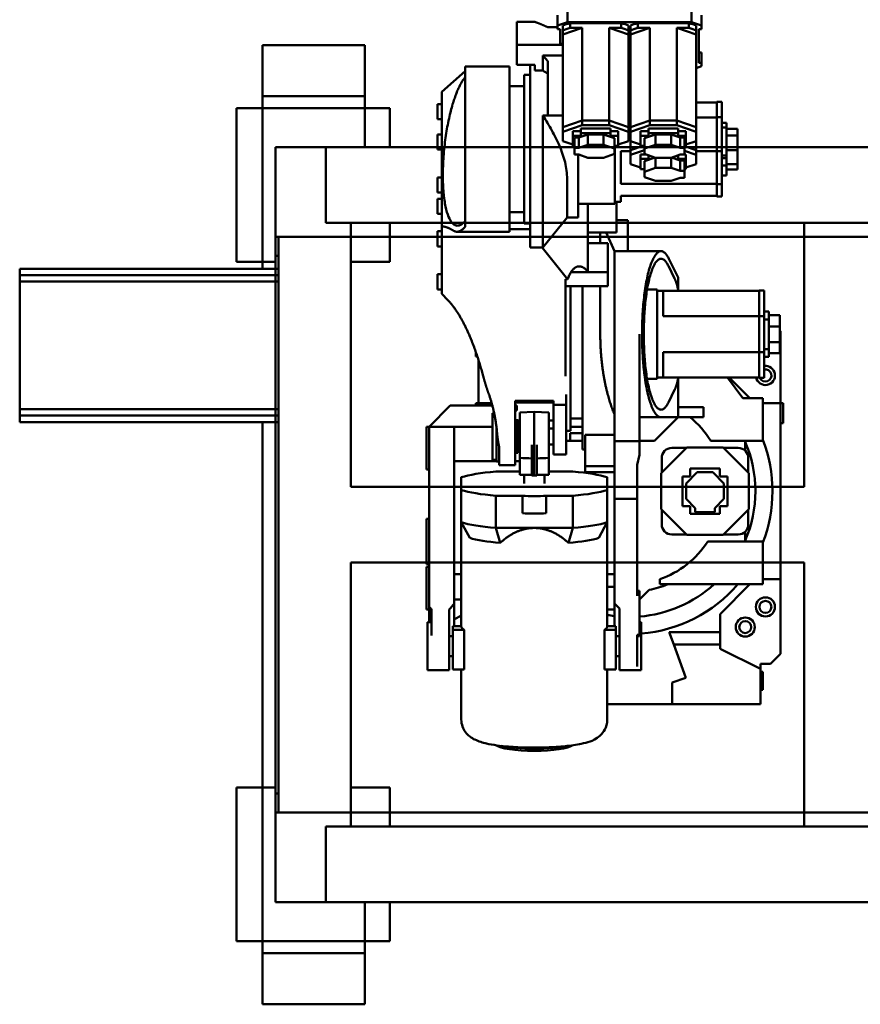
# Model space of a CAD drawing. Header units: millimetres. Extents: x 5419 to 33401, y 455 to 7585.
# Tile 17 of 23: x 21953 to 23622, y 1989 to 3946. Entities that reach past the tile are written whole.
import ezdxf

# ---------------------------------------------------------------- set-up
doc = ezdxf.new("R2010")
doc.units = ezdxf.units.MM
doc.layers.add('robots and equipment', color=7, linetype='Continuous', true_color=0xff8000)

# ---------------------------------------------------------------- blocks, each defined once
blk = doc.blocks.new('FDS_b08ea8a8-3ac8-4067-a5db-55ce0aeede3d_Asset_51E05EA1A093A3F0CCAC025669E8B9A8')
at = {"color": 0, "lineweight": 50}
for p, q in [((114.1, 505.4), (113.7, 505)), ((263.9, 505.4), (264.3, 505)), ((44, 454), (44, 354.1)), ((334, 454), (334, 354.1)), ((-260, 353), (-260, 423)), ((-85, 423), (-260, 423)), ((-85, 423), (-85, 380)), ((44, 423), (-85, 423)), ((-265, 359), (-265, 395)), ((-260, 395), (-265, 395)), ((-85, 380), (-112, 371)), ((-260, 359), (-265, 359)), ((-260, 353), (-180, 313)), ((-260, 343), (-260, 353)), ((-112, 371), (-88.1, 305)), ((-23.2, 356), (20, 356)), ((-23.2, 260), (-23.2, 356)), ((20, 348.6), (20, 356)), ((49.6, 354.1), (27, 354.1)), ((27, 275.2), (27, 354.1)), ((49.6, 354.1), (49.6, 275.2)), ((328.4, 354.1), (351, 354.1)), ((328.4, 275.2), (328.4, 354.1)), ((351, 354.1), (351, 275.2)), ((358, 356), (401.2, 356)), ((358, 286.9), (358, 356)), ((401.2, 356), (401.2, 260)), ((-300, 323), (-280, 343)), ((-280, 343), (-260, 343)), ((-15, 296.8), (-15, 348.6)), ((20, 296.8), (20, 348.6)), ((-300, 175), (-300, 323)), ((20, 328), (27, 328)), ((358, 328), (351, 328)), ((-180, 313), (-180, 305)), ((-180, 305), (-180, 280)), ((-88.1, 305), (-180, 305)), ((-88.1, 305), (-79, 280)), ((-15, 296.8), (-15, 285.7)), ((20, 271.4), (20, 296.8)), ((-180, 280), (-180, 244.3)), ((-79, 280), (-180, 280)), ((-15, 288), (-20, 288)), ((-20, 288), (-20, 285.7)), ((-20, 285.7), (-20, 271.4)), ((-20, 285.7), (-15, 285.7)), ((20, 288), (27, 288)), ((49.6, 275.2), (27, 275.2)), ((27, 268.6), (27, 275.2)), ((328.4, 275.2), (351, 275.2)), ((358, 288), (351, 288)), ((351, 275.2), (351, 268.6)), ((358, 286.9), (358, 235.1)), ((393, 235.1), (393, 286.9)), ((-23.2, 260), (-20, 260)), ((-20, 208), (-20, 271.4)), ((20, 233), (20, 271.4)), ((27, 268), (27, 268.6)), ((44, 268), (27, 268)), ((30, 223), (30, 268)), ((44, 268.6), (44, 61.8)), ((334, 268.6), (334, 61.8)), ((334, 268), (351, 268)), ((348, 254.7), (334, 247)), ((348, 223.9), (348, 268)), ((351, 268.6), (351, 268)), ((393, 260), (401.2, 260)), ((398, 229.4), (398, 260)), ((-180, 244.3), (-239.3, 185)), ((30, 235), (44, 235)), ((398, 235), (403, 235)), ((403, 150), (403, 235)), ((30, 223), (20, 233)), ((30, 15), (30, 223)), ((348, 223.9), (348, -111.2)), ((398, 229.4), (398, -111.2)), ((-38.8, 196.2), (-20, 215)), ((-20, 208), (-20, 198)), ((-15, 198), (-20, 198)), ((-15, 15), (-15, 208)), ((348, 215), (334, 215)), ((-265, 185), (-265, 100)), ((-60, 185), (-265, 185)), ((-60, 185), (-60, 175)), ((44, 190), (30, 190)), ((-300, 175), (-300, -175)), ((-265, 175), (-300, 175)), ((44, 165), (30, 165)), ((348, 165), (334, 165)), ((398, 150), (403, 150)), ((398, 145), (403, 145)), ((403, 135), (403, 145)), ((403, 135), (403, 65)), ((-265, 100), (-155.6, 100)), ((-230, 100), (-230, 80.3)), ((112.4, 73.1), (121.3, 102.8)), ((256.7, 102.8), (265.6, 73.1)), ((-237, 36), (-186, 87)), ((-187, 86), (-216, 86)), ((-186, 87), (-114, 87)), ((-114, 87), (-63, 36)), ((-84, 86), (-113, 86)), ((60.8, 92.8), (44, 61.8)), ((317.2, 92.8), (334, 61.8)), ((-236, 66), (-236, 37)), ((-64, 37), (-64, 66)), ((44, 61.8), (44, -2.3)), ((112.4, 9), (112.4, 73.1)), ((189, 73.1), (112.4, 73.1)), ((265.6, 73.1), (189, 73.1)), ((265.6, 73.1), (265.6, 9)), ((334, -2.3), (334, 61.8)), ((403, 55), (403, 65)), ((-120.5, 45), (-179.5, 45)), ((-179.5, 29.5), (-179.5, 45)), ((-130.5, 42), (-169.5, 42)), ((-169.5, 42), (-169.5, 33.5)), ((-130.5, 33.5), (-130.5, 42)), ((-120.5, 29.5), (-120.5, 45)), ((165.3, 43.6), (165.3, 9)), ((212.7, 43.6), (212.7, 9)), ((398, 55), (403, 55)), ((-237, -36), (-237, 36)), ((-195, 29.5), (-179.5, 29.5)), ((-195, 29.5), (-195, -29.5)), ((-187.5, 15.5), (-169.5, 33.5)), ((-130.5, 33.5), (-112.5, 15.5)), ((-105, 29.5), (-120.5, 29.5)), ((-105, -29.5), (-105, 29.5)), ((-63, 36), (-63, -36)), ((-187.5, -15.5), (-187.5, 15.5)), ((-112.5, 15.5), (-112.5, -15.5)), ((-15, 15), (30, 15)), ((-15, -52.5), (-15, 15)), ((30, -99.7), (30, 15)), ((165.3, 9), (112.4, 9)), ((265.6, 9), (212.7, 9)), ((-165.5, -37.5), (-187.5, -15.5)), ((-112.5, -15.5), (-134.5, -37.5)), ((44, -2.3), (44, -27.7)), ((169, -32.4), (169, -15)), ((209, -32.4), (209, -15)), ((334, -27.7), (334, -2.3)), ((-186, -87), (-237, -36)), ((-236, -37), (-236, -66)), ((-195, -29.5), (-179.5, -29.5)), ((-179.5, -29.5), (-179.5, -45)), ((-134.5, -37.5), (-165.5, -37.5)), ((-120.5, -45), (-120.5, -29.5)), ((-120.5, -29.5), (-105, -29.5)), ((-63, -36), (-114, -87)), ((-64, -66), (-64, -37)), ((30, -37.6), (88, -37.6)), ((88, -37.6), (88, -49.6)), ((112.4, -39), (160, -39)), ((184, -32.4), (160, -32.4)), ((160, -66.2), (160, -32.4)), ((184, -31.1), (184, -92.4)), ((189, -31.1), (184, -31.1)), ((189, -31.1), (189, -92.3)), ((194, -31.1), (189, -31.1)), ((194, -92.4), (194, -31.1)), ((218, -32.4), (194, -32.4)), ((218, -66.2), (218, -32.4)), ((218, -39), (265.6, -39)), ((-179.5, -45), (-120.5, -45)), ((-20, -72.5), (-15, -52.5)), ((30, -49.6), (88, -49.6)), ((88, -111.7), (88, -49.6)), ((227, -51.7), (259, -51.7)), ((227, -113.9), (227, -51.7)), ((259, -89.3), (259, -51.7)), ((398, -43), (403, -43)), ((403, -43), (403, -128)), ((-20, -99.7), (-20, -72.5)), ((151, -72.7), (126, -72.7)), ((126, -72.7), (126, -97.9)), ((151, -72.7), (151, -97.9)), ((160, -66.2), (160, -156.7)), ((227, -60), (218, -60)), ((218, -156.7), (218, -66.2)), ((221.5, -76.2), (223.5, -76.2)), ((221.5, -141.2), (221.5, -76.2)), ((223.5, -141.2), (223.5, -76.2)), ((223.5, -76.2), (227, -76.2)), ((223.5, -141.2), (223.5, -76.2)), ((264, -58.7), (259, -58.7)), ((264, -58.7), (264, -125.5)), ((348, -60), (264, -60)), ((272, -62.2), (264, -62.2)), ((272, -62.2), (272, -155.2)), ((-230, -80.3), (-230, -100)), ((-216, -86), (-187, -86)), ((-114, -87), (-186, -87)), ((-113, -86), (-84, -86)), ((93, -83), (88, -83)), ((93, -83), (93, -407.3)), ((151, -92.7), (160, -92.7)), ((189, -157.7), (189, -92.3)), ((218, -92.7), (221.5, -92.7)), ((-265, -100), (-265, -185)), ((-161.6, -100), (-265, -100)), ((-50, -100), (-97, -147)), ((-20, -100), (-50, -100)), ((-20, -99.7), (-20, -312)), ((30, -99.7), (-20, -99.7)), ((30, -99.7), (30, -153.2)), ((30, -111.7), (88, -111.7)), ((93, -100), (118, -100)), ((93, -115), (118, -115)), ((118, -115), (118, -100)), ((118, -100), (126, -100)), ((126, -171.3), (126, -97.9)), ((151, -171.3), (151, -97.9)), ((227, -113.9), (227, -179.9)), ((348, -111.2), (348, -128)), ((398, -128), (398, -111.2)), ((-305, -175), (-305, -135)), ((-300, -135), (-305, -135)), ((117, -128), (93, -128)), ((117, -120), (126, -120)), ((117, -120), (117, -407.3)), ((151, -124.7), (160, -124.7)), ((218, -124.7), (221.5, -124.7)), ((348, -128), (272, -128)), ((398, -128), (348, -128)), ((356, -170), (398, -128)), ((398, -128), (403, -128)), ((-147, -167), (-147, -147)), ((-147, -147), (-97, -147)), ((-97, -225.7), (-97, -147)), ((-97, -147), (-62.7, -147)), ((-20, -147), (-62.7, -147)), ((30, -153.2), (30, -312)), ((93, -144.5), (117, -144.5)), ((160, -140.8), (151, -140.8)), ((221.5, -140.8), (218, -140.8)), ((221.5, -141.2), (223.5, -141.2)), ((223.5, -141.2), (227, -141.2)), ((272, -155.2), (268.8, -155.2)), ((-300, -175), (-305, -175)), ((-300, -318), (-300, -175)), ((-300, -175), (-265, -175)), ((-147, -167), (-97, -167)), ((-77.2, -176.1), (-89.5, -201.2)), ((151, -171.3), (126, -171.3)), ((126, -192.4), (126, -171.3)), ((151, -179.9), (151, -171.3)), ((160, -156.7), (189, -157.7)), ((218, -156.7), (189, -157.7)), ((223.5, -160.4), (223.5, -170.3)), ((227, -160.4), (223.5, -160.4)), ((227, -160.4), (223.5, -160.4)), ((223.5, -160.4), (223.5, -170.3)), ((223.5, -170.3), (227, -170.3)), ((223.5, -170.3), (227, -170.3)), ((272.3, -170), (356, -170)), ((273.6, -175), (300, -175)), ((300, -175), (300, -170)), ((300, -175), (305, -175)), ((300, -175), (300, -261)), ((305, -175), (305, -170)), ((-265, -185), (-225, -185)), ((-239.3, -185), (-198.3, -226)), ((-225, -185), (-195, -226)), ((151, -176.3), (227, -176.3)), ((227, -179.9), (151, -179.9)), ((-257.5, -225), (-267.5, -225)), ((-267.5, -225), (-267.5, -276)), ((-257.5, -225), (-257.5, -276)), ((-257.5, -226), (-67, -226)), ((-97, -226), (-97, -225.7)), ((-67, -226), (-67, -246)), ((-67, -226), (-55, -226)), ((-35.1, -223), (-55, -223)), ((-55, -223), (-55, -243)), ((127, -228.3), (127, -379.4)), ((-67, -276.4), (-67, -246)), ((-55, -381), (-55, -243)), ((-276.8, -282.5), (-276.8, -267)), ((-267.5, -267), (-276.8, -267)), ((305, -268), (302.3, -268)), ((305, -276), (305, -268)), ((-298.8, -274.5), (-298.8, -296.5)), ((-298.8, -274.5), (-276.8, -274.5)), ((-276.8, -341.5), (-276.8, -282.5)), ((-276.8, -282.5), (-267.5, -282.5)), ((-267.5, -276), (-267.5, -348)), ((-257.5, -276), (-267.5, -276)), ((-257.5, -276), (-257.5, -348)), ((-257.5, -276.4), (-67, -276.4)), ((-298.8, -296.5), (-298.8, -327.5)), ((-298.8, -296.5), (-276.8, -296.5)), ((30, -312), (30, -477)), ((58, -312), (58, -407.3)), ((-298.8, -319.2), (-300, -318)), ((-298.8, -327.5), (-298.8, -349.5)), ((-298.8, -327.5), (-276.8, -327.5)), ((-298.8, -349.5), (-276.8, -349.5)), ((-276.8, -357), (-276.8, -341.5)), ((-267.5, -341.5), (-276.8, -341.5)), ((-267.5, -348), (-267.5, -399)), ((-257.5, -348), (-267.5, -348)), ((-257.5, -347.6), (-67, -347.6)), ((-257.5, -348), (-257.5, -399)), ((-67, -378), (-67, -347.6)), ((-276.8, -357), (-267.5, -357)), ((-67, -378), (-67, -398)), ((-55, -381), (-55, -401)), ((127, -379.4), (127, -421.3)), ((360.5, -379.4), (373, -392.2)), ((-257.5, -399), (-267.5, -399)), ((-257.5, -398), (-67, -398)), ((-97, -398.3), (-97, -398)), ((-97, -424.7), (-97, -398.3)), ((-55, -398), (-67, -398)), ((-35.1, -401), (-55, -401)), ((43, -435.1), (43, -407.3)), ((127, -407.3), (43, -407.3)), ((373, -392.2), (373, -485)), ((373, -401.1), (381, -401.1)), ((381, -401.1), (381, -431.1)), ((-78.4, -462), (-97, -424.7)), ((-89.5, -422.8), (-77.2, -447.9)), ((122.9, -421.3), (173.6, -484.2)), ((122.9, -421.3), (127, -421.3)), ((43, -435.1), (43, -492.7)), ((83, -435.1), (43, -435.1)), ((83, -435.1), (83, -435.2)), ((83, -435.2), (83, -436.9)), ((83, -435.2), (116.3, -435.2)), ((83, -436.9), (83, -571.2)), ((373, -431.1), (381, -431.1)), ((-62.7, -477), (30, -477)), ((3, -477), (3, -538.4)), ((30, -477), (46.3, -514.3)), ((124, -543.7), (172, -484.2)), ((172, -484.2), (197, -484.2)), ((172, -746.5), (172, -484.2)), ((197, -847.4), (197, -484.2)), ((373, -485), (373, -526.7)), ((373, -486.6), (381, -486.6)), ((381, -486.6), (381, -516.6)), ((83, -492.7), (43, -492.7)), ((58, -492.7), (58, -514.3)), ((26, -514.3), (26, -573.1)), ((83, -514.3), (26, -514.3)), ((238.5, -520.7), (197, -520.7)), ((238.5, -515.7), (342.8, -515.7)), ((238.5, -515.7), (238.5, -843.7)), ((326.5, -843.7), (326.5, -525.6)), ((373, -516.6), (381, -516.6)), ((373, -793.9), (373, -526.7)), ((3, -538.4), (26, -538.4)), ((102, -543.7), (124, -543.7)), ((102, -620.2), (102, -543.7)), ((124, -620.2), (124, -543.7)), ((197, -532.2), (209, -532.2)), ((209, -827.2), (209, -532.2)), ((209, -554.2), (238.5, -554.2)), ((373, -551.3), (381, -551.3)), ((381, -581.3), (381, -551.3)), ((-183.5, -585.6), (-183.5, -610.2)), ((-173.5, -585.6), (-183.5, -585.6)), ((-173.5, -585.6), (-173.5, -610.2)), ((-173.5, -586.7), (17, -586.7)), ((17, -575.1), (29, -575.1)), ((17, -575.1), (17, -576.3)), ((17, -586.7), (17, -576.3)), ((26, -575.1), (26, -573.1)), ((29, -573.1), (26, -573.1)), ((102, -571.2), (29, -571.2)), ((29, -571.2), (29, -572.4)), ((29, -619.6), (29, -572.4)), ((373, -581.3), (381, -581.3)), ((373, -593.7), (381, -593.7)), ((381, -593.7), (381, -623.7)), ((-173.5, -610.2), (-183.5, -610.2)), ((-183.5, -610.2), (-183.5, -675.6)), ((-173.5, -610.2), (-173.5, -675.6)), ((-173.5, -611), (17, -611)), ((-109.2, -623), (-109.2, -636.4)), ((-100.7, -623), (-109.2, -623)), ((-100.7, -623), (-82.7, -616.9)), ((-82.7, -616.9), (-51.6, -616.9)), ((-51.6, -616.9), (-29.7, -624.4)), ((-29.7, -624.4), (-29.7, -635)), ((17, -621.4), (17, -611)), ((17, -621.4), (17, -647.1)), ((29, -619.6), (29, -645.3)), ((102, -620.2), (102, -669)), ((373, -623.7), (381, -623.7)), ((-214.8, -639.1), (-214.8, -649.7)), ((-214.8, -639.1), (-192.8, -639.1)), ((-192.8, -647.5), (-192.8, -627.3)), ((-192.8, -627.3), (-183.5, -627.3)), ((-132.2, -649.9), (-112.2, -643.1)), ((-109.2, -640.3), (-112.2, -640.3)), ((-112.2, -640.3), (-112.2, -660.5)), ((-109.2, -636.4), (-100.7, -636.4)), ((-109.2, -657.1), (-109.2, -636.4)), ((-100.7, -636.4), (-100.7, -657.1)), ((-82.7, -642.5), (-100.7, -636.4)), ((-82.7, -642.5), (-82.7, -662.8)), ((-51.6, -642.5), (-82.7, -642.5)), ((-29.7, -635), (-51.6, -642.5)), ((-51.6, -642.5), (-51.6, -662.8)), ((-29.7, -635), (-29.7, -655.7)), ((-22.2, -640.3), (-29.7, -640.3)), ((-22.2, -660.5), (-22.2, -640.3)), ((-22.2, -643.1), (-2.2, -649.9)), ((29, -686.3), (29, -645.3)), ((-214.8, -649.7), (-214.8, -677.9)), ((-214.8, -649.7), (-192.8, -649.7)), ((-192.8, -662), (-192.8, -647.5)), ((-183.5, -647.5), (-192.8, -647.5)), ((-192.8, -667.3), (-192.8, -662)), ((-183.5, -662), (-192.8, -662)), ((-132.2, -668.3), (-132.2, -649.9)), ((-112.2, -669.2), (-112.2, -660.5)), ((-96.7, -660.5), (-112.2, -660.5)), ((-109.2, -657.1), (-100.7, -657.1)), ((-83.3, -663), (-100.7, -657.1)), ((-100.7, -669), (-82.7, -662.8)), ((-96.7, -665.8), (-96.7, -660.5)), ((-82.7, -662.8), (-51.6, -662.8)), ((-51.6, -662.8), (-29.7, -670.4)), ((-29.7, -655.7), (-51.1, -663)), ((-37.7, -665.8), (-37.7, -660.5)), ((-37.7, -660.5), (-22.2, -660.5)), ((-22.2, -669.2), (-22.2, -660.5)), ((-2.2, -649.9), (-2.2, -668.3)), ((17, -675.6), (17, -647.1)), ((29.7, -670.4), (51.6, -662.8)), ((51.6, -662.8), (82.7, -662.8)), ((82.7, -662.8), (100.7, -669)), ((-214.8, -677.9), (-214.8, -707.1)), ((-214.8, -677.9), (-192.8, -677.9)), ((-192.8, -722.8), (-192.8, -667.3)), ((-192.8, -667.3), (-183.5, -667.3)), ((-183.5, -675.6), (-183.5, -743.3)), ((-173.5, -675.6), (-183.5, -675.6)), ((-173.5, -675.6), (-173.5, -743.3)), ((-173.5, -675.6), (-132.2, -675.6)), ((-109.2, -676.2), (-132.2, -668.3)), ((-132.2, -677.7), (-132.2, -668.3)), ((-132.2, -677.7), (-109.2, -685.6)), ((-132.2, -695.9), (-132.2, -677.7)), ((-132.2, -677.7), (-109.2, -685.6)), ((-109.2, -669.2), (-112.2, -669.2)), ((-109.2, -669), (-109.2, -682.4)), ((-100.7, -669), (-109.2, -669)), ((-109.2, -682.4), (-100.7, -682.4)), ((-109.2, -703), (-109.2, -682.4)), ((-100.7, -682.4), (-100.7, -703)), ((-82.7, -688.5), (-100.7, -682.4)), ((-96.7, -665.8), (-96.7, -667.6)), ((-96.7, -665.8), (-91.3, -665.8)), ((-29.7, -681), (-51.6, -688.5)), ((-43, -665.8), (-37.7, -665.8)), ((-37.7, -665.8), (-37.7, -667.6)), ((-33, -669.2), (-22.2, -669.2)), ((-2.2, -668.3), (-29.7, -677.7)), ((-29.7, -670.4), (-29.7, -681)), ((-29.7, -681), (-29.7, -701.7)), ((-27.1, -686.3), (-2.2, -677.7)), ((-27.1, -686.3), (-2.2, -677.7)), ((-2.2, -677.7), (-2.2, -668.3)), ((-2.2, -675.6), (17, -675.6)), ((-2.2, -695.9), (-2.2, -677.7)), ((29.7, -681), (29.7, -670.4)), ((29.7, -681), (29.7, -701.7)), ((51.6, -688.5), (29.7, -681)), ((100.7, -682.4), (82.7, -688.5)), ((109.2, -669), (100.7, -669)), ((100.7, -682.4), (109.2, -682.4)), ((100.7, -682.4), (100.7, -703)), ((109.2, -682.4), (109.2, -669)), ((109.2, -703), (109.2, -682.4)), ((373, -679.2), (381, -679.2)), ((381, -679.2), (381, -709.2)), ((-132.2, -695.9), (-112.2, -689)), ((-132.2, -714.3), (-132.2, -695.9)), ((-109.2, -686.3), (-112.2, -686.3)), ((-112.2, -686.3), (-112.2, -706.4)), ((-109.2, -703), (-100.7, -703)), ((-82.7, -709.2), (-100.7, -703)), ((-82.7, -688.5), (-82.7, -709.2)), ((-51.6, -688.5), (-82.7, -688.5)), ((-51.6, -688.5), (-51.6, -709.2)), ((-29.7, -701.7), (-51.6, -709.2)), ((-22.2, -686.3), (-29.7, -686.3)), ((-22.2, -706.4), (-22.2, -686.3)), ((-22.2, -689), (-2.2, -695.9)), ((-2.2, -695.9), (-2.2, -714.3)), ((2.2, -695.9), (22.2, -689)), ((2.2, -714.3), (2.2, -695.9)), ((29.7, -686.3), (22.2, -686.3)), ((22.2, -686.3), (22.2, -706.4)), ((51.6, -709.2), (29.7, -701.7)), ((51.6, -688.5), (51.6, -709.2)), ((82.7, -688.5), (51.6, -688.5)), ((82.7, -688.5), (82.7, -709.2)), ((100.7, -703), (82.7, -709.2)), ((100.7, -703), (109.2, -703)), ((109.2, -686.3), (112.2, -686.3)), ((112.2, -706.4), (112.2, -686.3)), ((112.2, -689), (132.2, -695.9)), ((132.2, -695.9), (132.2, -714.3)), ((-214.8, -707.1), (-214.8, -720.2)), ((-214.8, -707.1), (-192.8, -707.1)), ((-214.8, -720.2), (-192.8, -720.2)), ((-192.8, -732), (-192.8, -722.8)), ((-183.5, -722.8), (-192.8, -722.8)), ((-132.2, -723.7), (-132.2, -714.3)), ((-94.1, -727.3), (-132.2, -714.3)), ((-132.2, -907.7), (-132.2, -723.7)), ((-94.1, -736.7), (-132.2, -723.7)), ((-94.1, -736.7), (-132.2, -723.7)), ((-112.2, -715.2), (-112.2, -706.4)), ((-96.7, -706.4), (-112.2, -706.4)), ((-96.7, -715.2), (-112.2, -715.2)), ((-96.7, -711.7), (-96.7, -706.4)), ((-96.7, -711.7), (-96.7, -720.5)), ((-96.7, -711.7), (-37.7, -711.7)), ((-96.7, -720.5), (-37.7, -720.5)), ((-51.6, -709.2), (-82.7, -709.2)), ((-2.2, -714.3), (-40.3, -727.3)), ((-2.2, -723.7), (-40.3, -736.7)), ((-2.2, -723.7), (-40.3, -736.7)), ((-37.7, -711.7), (-37.7, -706.4)), ((-37.7, -706.4), (-22.2, -706.4)), ((-37.7, -711.7), (-37.7, -720.5)), ((-37.7, -715.2), (-22.2, -715.2)), ((-22.2, -715.2), (-22.2, -706.4)), ((-2.2, -723.7), (-2.2, -714.3)), ((-2.2, -907.7), (-2.2, -723.7)), ((2.2, -723.7), (2.2, -714.3)), ((40.3, -727.3), (2.2, -714.3)), ((2.2, -907.7), (2.2, -723.7)), ((40.3, -736.7), (2.2, -723.7)), ((40.3, -736.7), (2.2, -723.7)), ((22.2, -706.4), (22.2, -715.2)), ((22.2, -706.4), (37.7, -706.4)), ((22.2, -715.2), (37.7, -715.2)), ((37.7, -706.4), (37.7, -711.7)), ((37.7, -711.7), (96.7, -711.7)), ((37.7, -720.5), (37.7, -711.7)), ((37.7, -720.5), (96.7, -720.5)), ((82.7, -709.2), (51.6, -709.2)), ((132.2, -714.3), (94.1, -727.3)), ((132.2, -723.7), (94.1, -736.7)), ((132.2, -723.7), (94.1, -736.7)), ((96.7, -706.4), (112.2, -706.4)), ((96.7, -711.7), (96.7, -706.4)), ((96.7, -711.7), (96.7, -720.5)), ((96.7, -715.2), (112.2, -715.2)), ((112.2, -715.2), (112.2, -706.4)), ((132.2, -723.7), (132.2, -714.3)), ((132.2, -907.7), (132.2, -723.7)), ((373, -709.2), (381, -709.2)), ((-192.8, -732), (-183.5, -732)), ((-183.5, -743.3), (-183.5, -773.8)), ((-173.5, -743.3), (-183.5, -743.3)), ((-173.5, -742.6), (-132.2, -742.6)), ((-173.5, -743.3), (-173.5, -773.8)), ((-94.1, -736.7), (-94.1, -727.3)), ((-40.3, -727.3), (-94.1, -727.3)), ((-94.1, -920.7), (-94.1, -736.7)), ((-40.3, -736.7), (-94.1, -736.7)), ((-40.3, -736.7), (-94.1, -736.7)), ((-40.3, -736.7), (-40.3, -727.3)), ((-40.3, -920.7), (-40.3, -736.7)), ((-2.2, -742.6), (2.2, -742.6)), ((40.3, -736.7), (40.3, -727.3)), ((94.1, -727.3), (40.3, -727.3)), ((40.3, -920.7), (40.3, -736.7)), ((94.1, -736.7), (40.3, -736.7)), ((94.1, -736.7), (40.3, -736.7)), ((94.1, -736.7), (94.1, -727.3)), ((94.1, -920.7), (94.1, -736.7)), ((373, -739.3), (381, -739.3)), ((381, -769.3), (381, -739.3)), ((132.2, -746.5), (162, -746.5)), ((162, -854.6), (162, -746.5)), ((172, -746.5), (162, -746.5)), ((-173.5, -773.8), (-183.5, -773.8)), ((-173.5, -772.7), (-132.2, -772.7)), ((-2.2, -772.7), (2.2, -772.7)), ((373, -769.3), (381, -769.3)), ((326.5, -834.5), (373, -793.9)), ((209, -805.2), (238.5, -805.2)), ((-132.2, -840.8), (-143, -844.5)), ((172, -835.8), (172, -865.8)), ((188, -835.8), (172, -835.8)), ((188, -847.4), (188, -835.8)), ((197, -827.2), (209, -827.2)), ((-143, -851.4), (-143, -844.5)), ((-143, -851.4), (-143, -872)), ((-143, -851.4), (-138, -851.4)), ((-138, -851.4), (-138, -918.4)), ((0, -842.8), (-2.2, -842.1)), ((2.2, -842.4), (-1.3, -842.4)), ((0, -842.8), (0, -875)), ((172, -865.8), (162, -854.6)), ((188, -847.4), (224, -847.4)), ((224, -887.3), (224, -847.4)), ((238.5, -843.7), (326.5, -843.7)), ((-143, -872), (-138, -872)), ((132.2, -865.8), (172, -865.8)), ((138, -887.2), (132.2, -887.2)), ((138, -890), (132.2, -888)), ((138, -890), (138, -887.2)), ((138, -887.3), (224, -887.3)), ((138, -890), (138, -918.4)), ((224, -887.3), (224, -933)), ((-143, -925.3), (-143, -918.4)), ((-138, -918.4), (-143, -918.4)), ((-132.2, -907.7), (-132.2, -915.8)), ((-132.2, -907.7), (-94.1, -920.7)), ((-132.2, -915.8), (-132.2, -925.2)), ((-40.3, -920.7), (-2.2, -907.7)), ((-2.2, -915.8), (-2.2, -907.7)), ((-2.2, -915.8), (-2.2, -925.2)), ((2.2, -907.7), (2.2, -915.8)), ((2.2, -907.7), (40.3, -920.7)), ((2.2, -915.8), (2.2, -925.2)), ((94.1, -920.7), (132.2, -907.7)), ((132.2, -915.8), (132.2, -907.7)), ((132.2, -915.8), (132.2, -925.2)), ((143, -918.4), (138, -918.4)), ((143, -925.3), (143, -918.4)), ((-143, -925.3), (-143, -945.9)), ((-143, -925.3), (-123, -932.1)), ((-123, -952.8), (-123, -932.1)), ((123, -932.1), (-123, -932.1)), ((-118, -920.7), (-118, -930.1)), ((-118, -920.7), (-94.1, -920.7)), ((-118, -930.1), (-16.4, -930.1)), ((-40.3, -920.7), (-16.4, -920.7)), ((-16.4, -920.7), (-16.4, -930.1)), ((16.4, -920.7), (16.4, -930.1)), ((16.4, -920.7), (40.3, -920.7)), ((16.4, -930.1), (118, -930.1)), ((94.1, -920.7), (118, -920.7)), ((118, -920.7), (118, -930.1)), ((123, -932.1), (143, -925.3)), ((123, -952.8), (123, -932.1)), ((143, -922), (162, -922)), ((143, -945.9), (143, -925.3)), ((188.9, -933), (224, -933))]:
    blk.add_line(p, q, dxfattribs=at)
for centre, radius in [((-230, 270), 19), ((-230, 270), 12), ((-270, 230), 19), ((-270, 230), 12)]:
    blk.add_circle(centre, radius, dxfattribs=at)
at = {"color": 0, "lineweight": 50, "extrusion": (0, 0, -1)}
for centre, radius, start, end in [((0, 0), 284, 40.6479, 85.3143), ((0, 0), 250, 47.7314, 85.4114), ((0, 0), 250, 96.8921, 100.1369), ((0, 0), 200, 67.6684, 78.8138), ((0, 0), 284, 338.9231, 21.0769), ((0, 0), 250, 336.9261, 23.0739), ((0, 0), 190, 309.3141, 328.2431), ((270, -230), 19, 262.4392, 167.8468)]:
    blk.add_arc(centre, radius, start, end, dxfattribs=at)
at = {"color": 0, "lineweight": 50}
for centre, radius, start, end in [((0, 0), 185, 108.9246, 147.2796), ((-216, 66), 20, 90, 180), ((-84, 66), 20, 360, 90), ((-216, -66), 20, 180, 270), ((-84, -66), 20, 270, 0), ((-270, -230), 12, 24.6243, 282.0247)]:
    blk.add_arc(centre, radius, start, end, dxfattribs=at)
at = {"color": 0, "lineweight": 50, "extrusion": (0, 0, -1)}
for centre, major_axis, ratio, start_param, end_param in [((189, 503.3), (-76, 0), 0.165654, 0.168774, 2.972818), ((189, -15), (164, 0), 0.165654, 3.627725, 4.226256), ((189, -15), (164, 0), 0.165654, 5.198522, 5.797053), ((189, -15), (-164, 0), 0.165654, 5.198522, 5.797053), ((189, -15), (-164, 0), 0.165654, 3.627725, 4.226256), ((0, -884.9), (29, 0), 0.34202, 4.712389, 4.787464)]:
    blk.add_ellipse(centre, major_axis=major_axis, ratio=ratio, start_param=start_param, end_param=end_param, dxfattribs=at)
at = {"color": 0, "lineweight": 50}
for centre, major_axis, ratio, start_param, end_param in [((189, 498.3), (-81, 0), 0.165654, 3.774919, 5.649859), ((189, 268.6), (-145, 0), 0.165654, 6.003699, 6.283185), ((189, 268.6), (145, 0), 0.165654, 0, 0.279486), ((189, 81.6), (-145, 0), 0.165654, 5.198522, 5.797053), ((189, 81.6), (-145, 0), 0.165654, 3.627725, 4.226256), ((189, 49.1), (-164, 0), 0.165654, 5.198522, 5.797053), ((189, 49.1), (-164, 0), 0.165654, 3.627725, 4.226256), ((189, 36.3), (-50, 0), 0.165654, 4.217455, 5.207323), ((189, 1.8), (-50, 0), 0.165654, 4.217455, 5.207323), ((172, -523.7), (201.5, -334.8), 0.564721, 5.429806, 5.466003), ((-67.2, -898.5), (82.5, 0), 0.34202, 3.805032, 4.04895), ((-67.2, -898.5), (82.5, 0), 0.34202, 5.375828, 5.619746), ((67.2, -898.5), (82.5, 0), 0.34202, 3.805032, 4.04895), ((67.2, -898.5), (82.5, 0), 0.34202, 5.375828, 5.619746), ((-67.2, -907.9), (82.5, 0), 0.34202, 3.805032, 4.04895), ((-67.2, -907.9), (82.5, 0), 0.34202, 5.375828, 5.619746), ((67.2, -907.9), (82.5, 0), 0.34202, 3.805032, 4.04895), ((67.2, -907.9), (82.5, 0), 0.34202, 5.375828, 5.619746)]:
    blk.add_ellipse(centre, major_axis=major_axis, ratio=ratio, start_param=start_param, end_param=end_param, dxfattribs=at)
for points, knots in [([(334, 454), (334, 458.7), (333.1, 463.4), (330.1, 472), (328, 475.7), (323, 482.4), (320.2, 485), (313.7, 490.3), (310.3, 492.2), (299.1, 497.6), (292, 499.6), (271.4, 504.3), (256.7, 506.3), (228.3, 508.7), (215.4, 509.3), (189.5, 509.8), (176.5, 509.7), (151.4, 508.7), (139.2, 507.9), (116.1, 505.5), (105.4, 503.9), (83.3, 499.1), (74, 498.9), (57.3, 484.5), (55.3, 482.6), (50.4, 476.5), (47.4, 471.5), (44.6, 461.7), (44, 457.8), (44, 454)], [0, 0, 0, 0, 0.05764, 0.05764, 0.121202, 0.121202, 0.202729, 0.202729, 0.326528, 0.326528, 0.628212, 0.628212, 1.1035, 1.1035, 1.454029, 1.454029, 1.792904, 1.792904, 2.133463, 2.133463, 2.491757, 2.491757, 2.95134, 2.95134, 3.008911, 3.008911, 3.094787, 3.094787, 3.141593, 3.141593, 3.141593, 3.141593]), ([(124, -620.2), (124, -625.9), (124.4, -631.5), (125.7, -642.7), (126.7, -648.2), (129.3, -659.2), (130.9, -664.6), (133.7, -672.7), (134.6, -675.4), (136.7, -680.8), (137.8, -683.4), (141.1, -691.3), (143.5, -696.5), (148.6, -706.8), (151.3, -711.8), (156.9, -721.9), (159.8, -726.9), (165.8, -736.8), (168.9, -741.7), (172, -746.5)], [0.0000003, 0.0000003, 0.0000003, 0.0000003, 0.0186891, 0.0186891, 0.0373779, 0.0373779, 0.0560667, 0.0560667, 0.0654111, 0.0654111, 0.0747555, 0.0747555, 0.0934443, 0.0934443, 0.1121332, 0.1121332, 0.130822, 0.130822, 0.1495108, 0.1495108, 0.1495108, 0.1495108])]:
    blk.add_open_spline(points, degree=3, knots=knots, dxfattribs=at)
for points in [[(358, 235.1), (354.7, 231.3), (351.4, 227.6), (348, 223.9)], [(398, 229.4), (396.3, 231.3), (394.6, 233.2), (393, 235.1)], [(160, -66.2), (168, -65.9), (176, -65.5), (184, -65.2)], [(194, -65.2), (202, -65.5), (210, -65.9), (218, -66.2)]]:
    blk.add_open_spline(points, degree=3, dxfattribs=at)
for points, weights in [([(121.3, 102.8), (142.2, 83.2), (165.3, 73.1), (189, 73.1)], [1, 0.980403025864, 0.980403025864, 1]), ([(189, 73.1), (212.7, 73.1), (235.8, 83.2), (256.7, 102.8)], [1, 0.980403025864, 0.980403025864, 1]), ([(259, -89.3), (260.8, -97.2), (262.1, -105.6), (262.8, -113.9)], [1, 0.984077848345, 0.984077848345, 1]), ([(262.8, -113.9), (265.3, -142.5), (271, -170), (279.2, -192.4)], [1, 0.952007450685, 0.952007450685, 1]), ([(-62.7, -147), (-40.6, -147), (-25, -215.3), (-25, -312)], [1, 0.804737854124, 0.804737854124, 1]), ([(58, -312), (58, -252), (48.2, -196.4), (30, -153.2)], [1, 0.951668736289, 0.951668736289, 1]), ([(279.2, -192.4), (283.3, -203.5), (287, -215.5), (290.4, -228.3)], [1, 0.995930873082, 0.995930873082, 1]), ([(-89.5, -201.2), (-92.4, -207), (-94.9, -215.3), (-97, -225.7)], [1, 0.985923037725, 0.985923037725, 1]), ([(290.4, -228.3), (309.4, -299.4), (334, -352.4), (360.5, -379.4)], [1, 0.951121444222, 0.951121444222, 1]), ([(-25, -312), (-25, -445.6), (-50.7, -517.7), (-78.4, -462)], [1, 0.693242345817, 0.693242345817, 1]), ([(-97, -398.3), (-94.9, -408.7), (-92.4, -417), (-89.5, -422.8)], [1, 0.985923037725, 0.985923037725, 1]), ([(122.9, -421.3), (112.7, -449), (98.6, -454.5), (83, -436.9)], [1, 0.943758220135, 0.943758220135, 1]), ([(349.9, -517.9), (342.7, -513.2), (334.7, -515.9), (326.5, -525.6)], [1, 0.978232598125, 0.978232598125, 1]), ([(326.5, -536.8), (414.9, -432.9), (414.9, -718.5), (326.5, -822.5)], [1, 0.333333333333, 0.333333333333, 1]), ([(373, -526.7), (365.1, -525.6), (357.3, -522.7), (349.9, -517.9)], [1, 0.998671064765, 0.998671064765, 1]), ([(162, -922), (171.8, -926.5), (180.8, -930.2), (188.9, -933)], [1, 0.998276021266, 0.998276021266, 1])]:
    blk.add_rational_spline(points, weights, degree=3, dxfattribs=at)
blk.add_rational_spline([(-77.2, -447.9), (-51.9, -499.5), (-28.4, -434), (-28.4, -312), (-28.4, -190), (-51.9, -124.5), (-77.2, -176.1)], [1, 0.691533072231, 0.691533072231, 1, 0.691533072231, 0.691533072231, 1], degree=3, knots=[1.134464, 1.134464, 1.134464, 1.134464, 3.141593, 3.141593, 3.141593, 5.148721, 5.148721, 5.148721, 5.148721], dxfattribs=at)
blk = doc.blocks.new('FDS_8be02bf9-7e55-448f-9150-6112b9b77165_Asset_BCCFAC651B3D9AC939A81F489FFE1B83')
at = {"color": 0, "lineweight": 50}
for p, q in [((-750, -2400), (-750, 2400)), ((-600, 2400), (-600, -2400)), ((600, -2400), (600, 2400)), ((750, 2400), (750, -2400)), ((-600, -1450), (-75, -1450)), ((-75, -1450), (-75, -2350)), ((75, -1450), (600, -1450)), ((75, -1450), (75, -2350)), ((-827.5, -2577.5), (-827.5, -2272.5)), ((-827.5, -2272.5), (-750, -2272.5)), ((-600, -2272.5), (-522.5, -2272.5)), ((-522.5, -2272.5), (-522.5, -2350)), ((522.5, -2272.5), (522.5, -2350)), ((600, -2272.5), (522.5, -2272.5)), ((827.5, -2272.5), (750, -2272.5)), ((827.5, -2577.5), (827.5, -2272.5)), ((-75, -2350), (-600, -2350)), ((600, -2350), (75, -2350)), ((-750, -2500), (-750, -2400)), ((-600, -2400), (-750, -2400)), ((750, -2400), (600, -2400)), ((750, -2400), (750, -2500)), ((750, -2500), (-750, -2500)), ((-522.5, -2500), (-522.5, -2577.5)), ((522.5, -2500), (522.5, -2577.5)), ((-522.5, -2577.5), (-827.5, -2577.5)), ((522.5, -2577.5), (827.5, -2577.5))]:
    blk.add_line(p, q, dxfattribs=at)
blk = doc.blocks.new('FDS_84d33694-0f5f-45f9-aa20-1e812fb72d0b_Asset_E528F84B44C190733B084EE9AA8B0518')
at = {"color": 0, "lineweight": 50}
for p, q in [((-750, 2500), (-750, -2500)), ((-572.2, 2500), (-572.2, -2500)), ((572.2, 2500), (572.2, -2500)), ((750, 2500), (750, -2500)), ((-953.2, -2322.2), (-953.2, -2525.4)), ((-851.6, -2322.2), (-953.2, -2322.2)), ((-851.6, -2525.4), (-851.6, -2322.2)), ((-750, -2322.2), (-851.6, -2322.2)), ((851.6, -2322.2), (750, -2322.2)), ((851.6, -2322.2), (953.2, -2322.2)), ((851.6, -2525.4), (851.6, -2322.2)), ((953.2, -2322.2), (953.2, -2525.4)), ((-572.2, -2500), (-750, -2500)), ((-572.2, -2494), (-483.3, -2494)), ((-534.1, -2500), (-572.2, -2500)), ((-534.1, -2500), (-534.1, -2494)), ((-508.7, -2500), (-534.1, -2500)), ((-508.7, -2494), (-508.7, -3008)), ((-496, -2494), (-496, -3008)), ((-483.3, -2754), (-483.3, -2494)), ((-229.3, -2494), (-483.3, -2494)), ((-229.3, -2754), (-229.3, -2494)), ((-229.3, -2494), (572.2, -2494)), ((-216.6, -2494), (-216.6, -3008)), ((-203.9, -2494), (-203.9, -3008)), ((534.1, -2500), (-203.9, -2500)), ((534.1, -2500), (534.1, -2494)), ((534.1, -2500), (572.2, -2500)), ((572.2, -2500), (750, -2500)), ((-953.2, -2525.4), (-851.6, -2525.4)), ((-508.7, -2525.4), (-851.6, -2525.4)), ((851.6, -2525.4), (-203.9, -2525.4)), ((953.2, -2525.4), (851.6, -2525.4)), ((-483.3, -2754), (-483.3, -3008)), ((-229.3, -2754), (-229.3, -3008)), ((-508.7, -3008), (-496, -3008)), ((-496, -3008), (-483.3, -3008)), ((-229.3, -3008), (-483.3, -3008)), ((-229.3, -3008), (-216.6, -3008)), ((-216.6, -3008), (-203.9, -3008))]:
    blk.add_line(p, q, dxfattribs=at)

msp = doc.modelspace()

# ---------------------------------------------------------------- block references
at = {"layer": 'robots and equipment'}
for name, p, rotation in [('FDS_b08ea8a8-3ac8-4067-a5db-55ce0aeede3d_Asset_51E05EA1A093A3F0CCAC025669E8B9A8', (23164, 3009, 1278.2), 180), ('FDS_84d33694-0f5f-45f9-aa20-1e812fb72d0b_Asset_E528F84B44C190733B084EE9AA8B0518', (24960.8, 2942.5, 770), 270), ('FDS_8be02bf9-7e55-448f-9150-6112b9b77165_Asset_BCCFAC651B3D9AC939A81F489FFE1B83', (24960.8, 2942.5), 270)]:
    msp.add_blockref(name, p, dxfattribs=dict(at, rotation=rotation))

doc.saveas('drawing.dxf')
